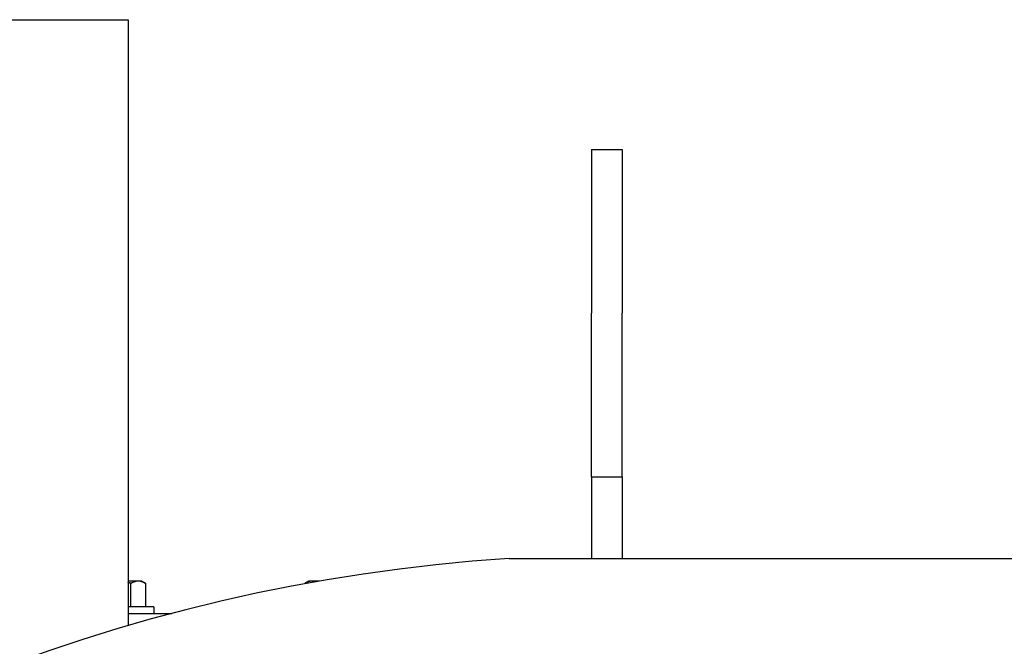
# Model space of a CAD drawing. Header units: inches. Extents: x 18 to 846, y -44 to 561.
# Tile 241 of 256: x 305 to 317, y 166 to 174. Entities that reach past the tile are written whole.
import ezdxf

# ---------------------------------------------------------------- set-up
doc = ezdxf.new("R2010")
doc.units = ezdxf.units.IN
doc.header["$LTSCALE"] = 24
doc.header["$MEASUREMENT"] = 0
doc.layers.add('Visible (ANSI)', color=7, linetype='Continuous', lineweight=30)

msp = doc.modelspace()

# ---------------------------------------------------------------- linework, layer by layer
at = {"layer": 'Visible (ANSI)'}
for p, q in [((302.03876, 173.964), (306.03861, 173.964)), ((306.03861, 173.964), (306.03861, 173.7804)), ((306.03861, 173.7804), (306.03861, 166.55742)), ((311.70743, 172.37859), (311.70743, 170.37859)), ((311.70743, 172.37859), (312.08243, 172.37859)), ((312.08243, 172.37859), (312.08243, 170.37859)), ((311.70743, 168.37859), (311.70743, 170.37859)), ((312.08243, 168.37859), (312.08243, 170.37859)), ((311.70743, 168.37859), (312.08243, 168.37859)), ((311.70743, 168.37859), (311.70743, 167.37859)), ((312.08243, 168.37859), (312.08243, 167.37859)), ((310.69931, 167.37859), (326.80343, 167.37859)), ((311.70743, 167.37859), (312.08243, 167.37859)), ((306.16525, 167.10269), (306.03861, 167.10269)), ((306.07504, 166.78669), (306.07504, 167.07478)), ((306.20712, 167.10269), (306.16525, 167.10269)), ((306.20712, 167.10269), (306.25546, 167.07478)), ((306.25546, 166.78669), (306.25546, 167.07478)), ((308.2504, 167.10269), (308.20206, 167.07478)), ((308.20206, 167.07055), (308.20206, 167.07478)), ((308.29227, 167.10269), (308.2504, 167.10269)), ((308.38174, 167.10269), (308.29227, 167.10269)), ((306.35562, 166.78669), (306.03861, 166.78669)), ((306.35562, 166.78669), (306.35562, 166.70669)), ((306.03861, 166.70669), (306.57456, 166.70669))]:
    msp.add_line(p, q, dxfattribs=at)
msp.add_arc((312.08147, 145.89696), 21.52605, 93.681406, 167.941452, dxfattribs=at)
for points, weights in [([(306.07504, 167.07478), (306.05639, 167.08016), (306.03861, 167.08446)], [1, 1.00710251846, 1.01154683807]), ([(306.16525, 167.10269), (306.12339, 167.10269), (306.07504, 167.07478)], [1, 1.0379548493, 1]), ([(306.25546, 167.07478), (306.20712, 167.10269), (306.16525, 167.10269)], [1, 1.0379548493, 1]), ([(308.29227, 167.10269), (308.2504, 167.10269), (308.20206, 167.07478)], [1, 1.0379548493, 1]), ([(308.33822, 167.09505), (308.31477, 167.10269), (308.29227, 167.10269)], [1.01891744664, 1.02004430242, 1])]:
    msp.add_rational_spline(points, weights, degree=2, dxfattribs=at)

doc.saveas('drawing.dxf')
